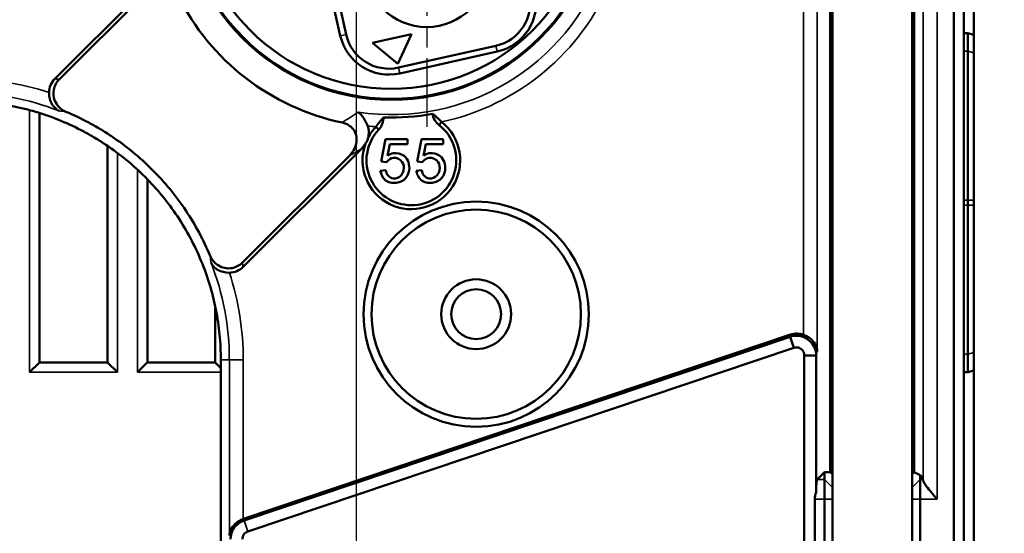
# Model space of a CAD drawing. Header units: millimetres. Extents: x 0 to 4638, y -120 to 1188.
# Tile 140 of 256: x 678 to 727, y 963 to 989. Entities that reach past the tile are written whole.
import ezdxf

# ---------------------------------------------------------------- set-up
doc = ezdxf.new("R2010")
doc.units = ezdxf.units.MM
doc.header["$LTSCALE"] = 2
doc.linetypes.add('CHAIN', pattern=[0.3543, 0.2362, -0.0295, 0.0591, -0.0295])
for name, color, linetype, lineweight in [('Bemaßung (ISO)', 7, 'Continuous', 25), ('Mittelpunktmarkierung (ISO)', 7, 'Continuous', 25), ('Sichtbar (ISO)', 7, 'Continuous', 50), ('Sichtbar schmal (ISO)', 7, 'Continuous', 35)]:
    doc.layers.add(name, color=color, linetype=linetype, lineweight=lineweight)
doc.styles.add('Notiztext (DIN)', font='isocpeur.ttf')
doc.dimstyles.new('Standard (DIN)', dxfattribs={"dimscale": 2, "dimtxt": 3.5, "dimasz": 2.5, "dimexe": 2, "dimexo": 0.5, "dimgap": 0.5, "dimtad": 1, "dimrnd": 1e-08, "dimtxsty": 'Notiztext (DIN)', "dimcen": 0.09, "dimdle": 10, "dimclrd": 256, "dimclre": 256, "dimclrt": 256, "dimadec": 0, "dimazin": 0, "dimtfac": 1, "dimtmove": 0, "dimatfit": 3, "dimfxl": 1, "dimtolj": 1, "dimtzin": 0, "dimlwd": -1, "dimlwe": -1, "dimarcsym": 0})

# ---------------------------------------------------------------- blocks, each defined once
blk = doc.blocks.new('*D37')
at = {"layer": 'Bemaßung (ISO)', "transparency": 16777216}
for p, q in [((260.895, 939.952), (260.895, 1084.205)), ((694.895, 939.352), (694.895, 1084.205)), ((265.895, 1080.205), (689.895, 1080.205))]:
    blk.add_line(p, q, dxfattribs=at)
for points in [[(265.895, 1081.038), (265.895, 1079.372), (260.895, 1080.205)], [(689.895, 1081.038), (689.895, 1079.372), (694.895, 1080.205)]]:
    blk.add_solid(points, dxfattribs=at)
at = {"layer": 'Defpoints', "color": 0, "transparency": 16777216}
for p in [(694.895, 1080.205), (260.895, 938.952), (694.895, 938.352)]:
    blk.add_point(p, dxfattribs=at)
at = {"layer": 'Bemaßung (ISO)', "transparency": 16777216, "insert": (470.545, 1088.205), "char_height": 7, "attachment_point": 1, "style": 'Notiztext (DIN)'}
blk.add_mtext('\\A1;434', dxfattribs=at)
blk = doc.blocks.new('*D40')
at = {"layer": 'Bemaßung (ISO)', "transparency": 16777216}
for p, q in [((642.095, 995.452), (791.791, 995.452)), ((787.791, 559.452), (787.791, 990.452)), ((642.095, 554.452), (791.791, 554.452))]:
    blk.add_line(p, q, dxfattribs=at)
for points in [[(786.958, 990.452), (788.625, 990.452), (787.791, 995.452)], [(786.958, 559.452), (788.625, 559.452), (787.791, 554.452)]]:
    blk.add_solid(points, dxfattribs=at)
at = {"layer": 'Defpoints', "color": 0, "transparency": 16777216}
for p in [(641.095, 995.452), (787.791, 995.452), (641.095, 554.452)]:
    blk.add_point(p, dxfattribs=at)
at = {"layer": 'Bemaßung (ISO)', "transparency": 16777216, "insert": (779.791, 768.342), "char_height": 7, "attachment_point": 1, "rotation": 90, "style": 'Notiztext (DIN)'}
blk.add_mtext('\\A1;441', dxfattribs=at)

msp = doc.modelspace()

# ---------------------------------------------------------------- linework, layer by layer
at = {"layer": 'Mittelpunktmarkierung (ISO)', "linetype": 'CHAIN', "ltscale": 9.00068}
msp.add_line((698.4146, 1000.0611), (698.4146, 983.8611), dxfattribs=at)
at = {"layer": 'Sichtbar (ISO)'}
for p, q in [((724.8447, 950.2748), (724.8447, 1012.9463)), ((725.3447, 1012.9463), (725.3447, 950.2748)), ((725.8447, 988.4757), (725.8447, 1012.108)), ((694.0828, 988.4276), (691.1969, 1001.2972)), ((691.4896, 1001.3628), (694.3755, 988.4933)), ((718.7558, 965.4931), (718.7558, 997.7277)), ((722.7558, 997.7277), (722.7558, 965.4931)), ((722.8558, 996.7033), (722.8558, 966.5175)), ((718.644, 966.5293), (718.644, 996.6915)), ((679.7679, 986.2669), (684.6335, 991.1324)), ((679.9852, 986.2348), (684.3664, 990.616)), ((697.6511, 988.5104), (695.6996, 988.0728)), ((696.9598, 987.0231), (697.6511, 988.5104)), ((725.5447, 988.5564), (725.3447, 988.5564)), ((725.5447, 987.6509), (725.5447, 988.5564)), ((725.5447, 988.5564), (725.8447, 988.4757)), ((725.8447, 988.4757), (725.8447, 987.5708)), ((695.6996, 988.0728), (696.9598, 987.0231)), ((697.0036, 986.828), (701.8824, 987.922)), ((701.9481, 987.6293), (697.0692, 986.5352)), ((725.5447, 987.6509), (725.5447, 980.1794)), ((725.8447, 980.1794), (725.8447, 987.5708)), ((679.0072, 984.9953), (679.0072, 984.9946)), ((679.0072, 984.5483), (679.0072, 972.0336)), ((699.1581, 984.0997), (699.0345, 983.9424)), ((695.8653, 983.8574), (696.0105, 983.7199)), ((682.4072, 972.0336), (682.4072, 982.9012)), ((696.3485, 983.2423), (696.1351, 982.1181)), ((697.4441, 983.2423), (696.3485, 983.2423)), ((696.4475, 982.3997), (696.5641, 982.9893)), ((696.5641, 982.9893), (697.4441, 982.9893)), ((697.4441, 982.9893), (697.4441, 983.2423)), ((698.1485, 983.2423), (697.9351, 982.1181)), ((699.2441, 983.2423), (698.1485, 983.2423)), ((698.2475, 982.3997), (698.3641, 982.9893)), ((698.3641, 982.9893), (699.2441, 982.9893)), ((699.2441, 982.9893), (699.2441, 983.2423)), ((694.5351, 982.3999), (689.1776, 977.0424)), ((689.2097, 976.8251), (695.139, 982.7545)), ((696.1351, 982.1181), (696.3903, 982.0851)), ((697.9351, 982.1181), (698.1903, 982.0851)), ((696.0867, 981.6539), (696.3705, 981.6781)), ((697.8867, 981.6539), (698.1705, 981.6781)), ((684.4072, 981.2241), (684.4072, 972.0336)), ((725.5447, 979.9244), (725.5447, 980.1794)), ((725.5447, 979.9244), (725.5447, 972.4529)), ((725.8447, 980.1794), (725.8447, 979.9244)), ((725.8447, 972.533), (725.8447, 979.9244)), ((687.8072, 976.4694), (687.8072, 976.4701)), ((687.8072, 972.0336), (687.8072, 974.8633)), ((716.6558, 973.426), (689.2306, 964.181)), ((689.2572, 964.0956), (716.6292, 973.3226)), ((716.8167, 972.7665), (716.6292, 973.3226)), ((716.8167, 972.7665), (689.4446, 963.5395)), ((725.8447, 972.533), (725.8447, 971.628)), ((679.0053, 972.0336), (678.5072, 971.5356)), ((679.0053, 972.0336), (682.4091, 972.0336)), ((682.9072, 971.5356), (682.4091, 972.0336)), ((684.4053, 972.0336), (683.9072, 971.5356)), ((684.4053, 972.0336), (687.8091, 972.0336)), ((688.0917, 971.7511), (687.8091, 972.0336)), ((688.0917, 972.158), (688.0917, 948.8881)), ((717.3448, 949.3721), (717.3448, 972.3794)), ((717.3448, 972.3794), (717.9399, 972.3794)), ((717.9399, 972.3794), (717.9399, 965.5153)), ((725.5447, 971.5473), (725.5447, 972.4529)), ((725.3447, 971.5473), (725.5447, 971.5473)), ((725.8447, 971.628), (725.5447, 971.5473)), ((725.8447, 947.8009), (725.8447, 971.628)), ((718.3558, 966.5297), (717.9862, 966.1601)), ((718.3558, 966.5297), (718.644, 966.5293)), ((718.3558, 966.5297), (718.3558, 966.1601)), ((718.3558, 965.1615), (718.3558, 966.1601)), ((718.7558, 966.4174), (718.644, 966.5293)), ((722.8558, 966.5175), (722.7558, 966.4174)), ((722.8558, 966.5175), (723.1558, 966.3677)), ((723.1558, 966.3677), (723.2941, 966.1601)), ((723.1558, 966.1601), (723.1558, 966.3677)), ((723.1558, 966.1601), (723.1558, 965.1615)), ((717.8717, 952.0594), (717.8717, 965.1615)), ((718.3558, 965.1615), (718.3558, 952.0594)), ((718.7558, 965.4931), (718.7558, 965.1615)), ((718.7558, 952.0594), (718.7558, 965.1615)), ((722.7558, 965.1615), (722.7558, 965.4931)), ((722.7558, 965.1615), (722.7558, 952.0594)), ((723.1558, 952.0594), (723.1558, 965.1615))]:
    msp.add_line(p, q, dxfattribs=at)
for centre, radius in [((696.6447, 995.7605), 10.55), ((696.6447, 995.7605), 10.5), ((696.6447, 995.7605), 10), ((698.4146, 991.9611), 3.1), ((700.8947, 974.4519), 5.65), ((700.8947, 974.4519), 5.25), ((700.8947, 974.4519), 1.75), ((700.8947, 974.4519), 1.25)]:
    msp.add_circle(centre, radius, dxfattribs=at)
for centre, radius, start, end in [((696.6447, 995.7605), 11.9489, 206.38518, 258.07059), ((701.401, 990.0687), 2.2, 282.63909, 12.63909), ((701.401, 990.0687), 2.5, 282.63909, 12.63909), ((696.5222, 988.9746), 2.5, 192.63909, 282.63909), ((696.5222, 988.9746), 2.2, 192.63909, 282.63909), ((696.6447, 995.7605), 11.4387, 268.05616, 280.36202), ((697.6445, 982.1731), 2.45, 159.92596, 51.8457), ((697.6445, 982.1731), 2.25, 136.57164, 51.8457), ((697.6445, 982.1731), 2.45, 136.57173, 152.54326)]:
    msp.add_arc(centre, radius, start, end, dxfattribs=at)
for centre, major_axis, ratio, start_param, end_param in [((673.8855, 970.9427), (-10.6195, -10.6195), 0.9987828, 3.5155547, 3.5156632), ((694.3433, 983.3915), (1.0442, 0.64), 0.8161371, 4.9983831, 5.2770218), ((673.8855, 970.9427), (-10.6195, -10.6195), 0.9987828, 2.7675492, 2.7676123), ((716.9613, 972.4574), (-0.2546, -0.9897), 0.9785797, 3.0552929, 3.7086398), ((717.9889, 965.1615), (0, 1), 0.0524078, 0.0523599, 1.2091313), ((723.2923, 965.1615), (0, 1), 0.0349208, 5.9527766, 6.2308254), ((718.9255, 965.1615), (-1.0538, 0), 0.9489646, 5.9215203, 6.2831853), ((689.5542, 963.2186), (0.3017, -0.9696), 0.9847996, 3.1646774, 3.1788672)]:
    msp.add_ellipse(centre, major_axis=major_axis, ratio=ratio, start_param=start_param, end_param=end_param, dxfattribs=at)
for points, knots in [([(679.4787, 985.579), (679.4796, 985.7068), (679.5056, 985.8331), (679.6049, 986.0691), (679.6773, 986.1762), (679.7679, 986.2669)], [0.000001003, 0.000001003, 0.000001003, 0.000001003, 0.03835142, 0.03835142, 0.076805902, 0.076805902, 0.076805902, 0.076805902]), ([(679.9852, 986.2348), (679.9183, 986.1679), (679.8612, 986.0918), (679.7654, 985.9163), (679.7301, 985.8165), (679.689, 985.5878), (679.6911, 985.4597), (679.7439, 985.2116), (679.7938, 985.0942), (679.9228, 984.9013), (679.9949, 984.8233), (680.1519, 984.6986), (680.2342, 984.65), (680.3219, 984.6133)], [-0.19632695, -0.19632695, -0.19632695, -0.19632695, -0.16791444, -0.16791444, -0.13630613, -0.13630613, -0.09815674, -0.09815674, -0.06017808, -0.06017808, -0.02851975, -0.02851975, 0, 0, 0, 0]), ([(679.4787, 985.579), (679.4779, 985.4758), (679.4943, 985.3459), (679.5169, 985.2579), (679.5394, 985.17), (679.5921, 985.0467), (679.6258, 984.9889), (679.682, 984.8927), (679.837, 984.7335), (679.9343, 984.6806), (679.9538, 984.6699), (679.9705, 984.662), (679.9824, 984.6566)], [0, 0, 0, 0, 0.25, 0.25, 0.25, 0.5, 0.5, 0.5, 0.9164512, 0.9164512, 0.9164512, 1, 1, 1, 1]), ([(675.1008, 985.1489), (675.9486, 985.1489), (676.7926, 985.0668), (677.8425, 984.8584), (678.0526, 984.8113), (678.4675, 984.7073), (678.673, 984.6504), (679.2835, 984.4651), (679.6827, 984.3222), (680.4656, 983.998), (680.8492, 983.8168), (681.4129, 983.5157), (681.5988, 983.4104), (681.9666, 983.1899), (682.1482, 983.0748), (683.0363, 982.4808), (683.691, 981.9423), (684.5912, 981.0415), (684.8775, 980.7256), (685.4216, 980.0615), (685.676, 979.7175), (686.3827, 978.6569), (686.7816, 977.9092), (687.2703, 976.7262), (687.4151, 976.3197), (687.6614, 975.5027), (687.7638, 975.0906), (687.9278, 974.2592), (687.9895, 973.8399), (688.0711, 973.0009), (688.0917, 972.5804), (688.0917, 972.158)], [0, 0, 0, 0, 0.1250697, 0.1250697, 0.1563525, 0.1563525, 0.1876353, 0.1876353, 0.2502009, 0.2502009, 0.3127665, 0.3127665, 0.3440494, 0.3440494, 0.3753322, 0.3753322, 0.5004634, 0.5004634, 0.563029, 0.563029, 0.6255946, 0.6255946, 0.7507259, 0.7507259, 0.8132915, 0.8132915, 0.8758571, 0.8758571, 0.9384228, 0.9384228, 1, 1, 1, 1]), ([(687.5561, 977.3791), (687.2223, 978.176), (686.8163, 978.9324), (686.094, 980.0163), (685.8297, 980.3739), (685.264, 981.0643), (684.9663, 981.3927), (684.0306, 982.3291), (683.3499, 982.8889), (682.4267, 983.5064), (682.2379, 983.6261), (681.8556, 983.8553), (681.6623, 983.9647), (681.0928, 984.269), (680.7111, 984.4503), (680.3219, 984.6133)], [0, 0, 0, 0, 0.2464977, 0.2464977, 0.3729676, 0.3729676, 0.4994376, 0.4994376, 0.7523774, 0.7523774, 0.8156124, 0.8156124, 0.8788474, 0.8788474, 1, 1, 1, 1]), ([(695.4545, 983.8914), (695.425, 983.9685), (695.3919, 984.0436), (695.3209, 984.1826), (695.2835, 984.2464), (695.2025, 984.3666), (695.1587, 984.4222), (695.0713, 984.5161), (695.0275, 984.5555), (694.9831, 984.5881), (694.9821, 984.5889), (694.9812, 984.5895)], [-0.095099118, -0.095099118, -0.095099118, -0.095099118, -0.070697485, -0.070697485, -0.047377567, -0.047377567, -0.022804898, -0.022804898, 0, 0, 0.000458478, 0.000458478, 0.000458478, 0.000458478]), ([(699.0345, 983.9424), (699.0161, 983.957), (698.9982, 983.972), (698.9599, 984.0068), (698.9402, 984.0266), (698.881, 984.0926), (698.8469, 984.141), (698.7544, 984.307), (698.7208, 984.4263), (698.7021, 984.5084)], [-0.046973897, -0.046973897, -0.046973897, -0.046973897, -0.042422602, -0.042422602, -0.036963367, -0.036963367, -0.025242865, -0.025242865, -0.000011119, -0.000011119, -0.000011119, -0.000011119]), ([(698.7021, 984.5084), (698.7381, 984.4821), (698.7757, 984.4535), (698.8516, 984.3924), (698.89, 984.3597), (699.0059, 984.256), (699.0842, 984.1797), (699.1581, 984.0997)], [-0.065273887, -0.065273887, -0.065273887, -0.065273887, -0.048970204, -0.048970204, -0.032665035, -0.032665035, 0, 0, 0, 0]), ([(694.5351, 982.3999), (694.6171, 982.4819), (694.689, 982.5741), (694.8107, 982.7841), (694.8575, 982.9034), (694.9032, 983.1383), (694.9064, 983.2515), (694.87, 983.4722), (694.8313, 983.5766), (694.7172, 983.7587), (694.6463, 983.8348), (694.5039, 983.9417), (694.4393, 983.9785), (694.3079, 984.0349), (694.242, 984.0554), (694.1748, 984.0696)], [-0.21389313, -0.21389313, -0.21389313, -0.21389313, -0.17923816, -0.17923816, -0.14127428, -0.14127428, -0.10749447, -0.10749447, -0.07409288, -0.07409288, -0.04290814, -0.04290814, -0.02062701, -0.02062701, -0.00000026, -0.00000026, -0.00000026, -0.00000026]), ([(695.4545, 983.8914), (695.4903, 983.7978), (695.5085, 983.699), (695.5123, 983.4987), (695.498, 983.3991), (695.4705, 983.3028)], [0.000001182, 0.000001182, 0.000001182, 0.000001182, 0.030062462, 0.030062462, 0.060043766, 0.060043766, 0.060043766, 0.060043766]), ([(695.8652, 983.8574), (695.9267, 983.9472), (695.993, 984.0342), (696.0924, 984.1537), (696.1255, 984.1918), (696.1917, 984.2634), (696.2249, 984.2972), (696.2567, 984.3284)], [-0.065621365, -0.065621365, -0.065621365, -0.065621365, -0.032789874, -0.032789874, -0.016384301, -0.016384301, 0, 0, 0, 0]), ([(696.2567, 984.3284), (696.251, 984.2549), (696.2362, 984.127), (696.1673, 983.9441), (696.1407, 983.8911), (696.0915, 983.8168), (696.0746, 983.794), (696.0418, 983.754), (696.0264, 983.7368), (696.0105, 983.7199)], [-0.074441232, -0.074441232, -0.074441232, -0.074441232, -0.033706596, -0.033706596, -0.015536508, -0.015536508, -0.006965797, -0.006965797, -0.000004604, -0.000004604, -0.000004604, -0.000004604]), ([(695.3434, 983.0141), (695.3743, 983.0557), (695.4037, 983.1014), (695.4391, 983.1767), (695.4495, 983.2039), (695.4639, 983.2556), (695.4684, 983.2793), (695.4705, 983.3028)], [0.000001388, 0.000001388, 0.000001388, 0.000001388, 0.016183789, 0.016183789, 0.024961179, 0.024961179, 0.032531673, 0.032531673, 0.032531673, 0.032531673]), ([(696.4475, 982.3997), (696.5444, 982.4673), (696.8009, 982.5824), (697.4204, 982.4535), (697.6373, 981.7373), (697.3266, 981.1372), (696.8286, 981.0038), (696.3153, 981.1223), (696.146, 981.3871), (696.0867, 981.6539)], [0, 0, 0, 0, 0.0875576, 0.2364303, 0.443389, 0.5902988, 0.741497, 0.8243129, 1, 1, 1, 1]), ([(698.2475, 982.3997), (698.3444, 982.4673), (698.6009, 982.5824), (699.2204, 982.4535), (699.4373, 981.7373), (699.1266, 981.1372), (698.6286, 981.0038), (698.1153, 981.1223), (697.946, 981.3871), (697.8867, 981.6539)], [0, 0, 0, 0, 0.0875576, 0.2364303, 0.443389, 0.5902988, 0.741497, 0.8243129, 1, 1, 1, 1]), ([(696.3903, 982.0851), (696.5054, 982.2185), (696.7399, 982.3859), (697.2578, 982.1527), (697.2851, 981.7094), (697.1379, 981.3577), (696.7717, 981.2023), (696.4478, 981.3916), (696.3817, 981.5696), (696.3705, 981.6781)], [0, 0, 0, 0, 0.1589423, 0.3488749, 0.5060994, 0.6178196, 0.7738339, 0.8916214, 1, 1, 1, 1]), ([(698.1903, 982.0851), (698.3054, 982.2185), (698.5399, 982.3859), (699.0578, 982.1527), (699.0851, 981.7094), (698.9379, 981.3577), (698.5717, 981.2023), (698.2478, 981.3916), (698.1817, 981.5696), (698.1705, 981.6781)], [0, 0, 0, 0, 0.1589423, 0.3488749, 0.5060994, 0.6178196, 0.7738339, 0.8916214, 1, 1, 1, 1]), ([(687.5561, 977.3791), (687.5928, 977.2916), (687.6412, 977.2094), (687.7658, 977.0525), (687.8435, 976.9805), (688.0362, 976.8514), (688.1536, 976.8014), (688.4016, 976.7483), (688.5297, 976.7461), (688.7586, 976.7871), (688.8586, 976.8224), (689.0344, 976.9182), (689.1106, 976.9754), (689.1776, 977.0424)], [-0.1962315, -0.1962315, -0.1962315, -0.1962315, -0.1677643, -0.1677643, -0.13616733, -0.13616733, -0.09820956, -0.09820956, -0.06007483, -0.06007483, -0.02843681, -0.02843681, 0, 0, 0, 0]), ([(687.5993, 977.0397), (687.6155, 977.004), (687.6618, 976.9176), (687.7307, 976.8429), (687.7996, 976.7683), (687.8439, 976.7343), (687.9316, 976.6831), (688.1072, 976.5807), (688.3153, 976.5343), (688.5218, 976.5359)], [0, 0, 0, 0, 0.25, 0.25, 0.25, 0.5, 0.5, 0.5, 0.99999958, 0.99999958, 0.99999958, 0.99999958]), ([(689.2097, 976.8251), (689.1193, 976.7347), (689.0125, 976.6625), (688.7766, 976.563), (688.65, 976.5368), (688.5218, 976.5359)], [0, 0, 0, 0, 0.038350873, 0.038350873, 0.076831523, 0.076831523, 0.076831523, 0.076831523]), ([(716.6292, 973.3226), (716.7431, 973.3595), (716.8629, 973.3758), (717.1122, 973.3647), (717.2395, 973.3339), (717.4163, 973.2527), (717.4724, 973.22), (717.5776, 973.1442), (717.6264, 973.1013), (717.7594, 972.9592), (717.8287, 972.8481), (717.9171, 972.6159), (717.9391, 972.4981), (717.9399, 972.3794)], [-0.18866937, -0.18866937, -0.18866937, -0.18866937, -0.15265553, -0.15265553, -0.11377828, -0.11377828, -0.09433333, -0.09433333, -0.07487717, -0.07487717, -0.0358688, -0.0358688, 0, 0, 0, 0]), ([(717.9975, 972.6033), (717.9928, 972.6938), (717.9699, 972.7918), (717.8826, 972.9805), (717.8182, 973.0712), (717.6826, 973.2069), (717.6094, 973.2653), (717.4551, 973.3579), (717.3764, 973.3942), (717.2984, 973.422)], [-0.50074363, -0.50074363, -0.50074363, -0.50074363, -0.46265414, -0.46265414, -0.42456466, -0.42456466, -0.39624917, -0.39624917, -0.37177344, -0.37177344, -0.37177344, -0.37177344]), ([(717.3448, 972.3794), (717.3449, 972.4441), (717.3297, 972.5085), (717.2722, 972.6231), (717.2299, 972.6732), (717.1275, 972.7484), (717.0673, 972.7733), (716.9421, 972.7926), (716.8771, 972.787), (716.8167, 972.7665)], [0, 0, 0, 0, 0.25, 0.25, 0.5, 0.5, 0.75, 0.75, 1, 1, 1, 1]), ([(724.0032, 965.1615), (723.9135, 965.2687), (723.816, 965.3852), (723.6319, 965.6097), (723.5454, 965.7178), (723.4297, 965.8729), (723.3849, 965.9365), (723.3244, 966.0388), (723.3066, 966.0791), (723.3036, 966.1074)], [0, 0, 0, 0, 0.04194307, 0.04194307, 0.08388614, 0.08388614, 0.11228337, 0.11228337, 0.13811937, 0.13811937, 0.13811937, 0.13811937]), ([(689.2171, 964.1764), (689.1392, 964.1487), (689.0606, 964.112), (688.9069, 964.0184), (688.8341, 963.9592), (688.6981, 963.8205), (688.6334, 963.7272), (688.5457, 963.5331), (688.5228, 963.4322), (688.5181, 963.3391)], [-0.13012595, -0.13012595, -0.13012595, -0.13012595, -0.10564568, -0.10564568, -0.07732648, -0.07732648, -0.03866324, -0.03866324, 0, 0, 0, 0]), ([(688.5757, 963.1541), (688.5762, 963.2573), (688.5928, 963.36), (688.657, 963.5566), (688.7043, 963.6493), (688.8256, 963.8172), (688.8991, 963.8913), (689.0662, 964.0143), (689.1588, 964.0624), (689.2572, 964.0956)], [-0.12452587, -0.12452587, -0.12452587, -0.12452587, -0.09339722, -0.09339722, -0.06227308, -0.06227308, -0.03112748, -0.03112748, 0, 0, 0, 0]), ([(689.4446, 963.5395), (689.3653, 963.5129), (689.295, 963.4604), (689.1975, 963.3232), (689.1706, 963.2389), (689.1707, 963.1541)], [0, 0, 0, 0, 0.5, 0.5, 1, 1, 1, 1])]:
    msp.add_open_spline(points, degree=3, knots=knots, dxfattribs=at)
at = {"layer": 'Sichtbar schmal (ISO)'}
for p, q in [((724.0032, 998.0594), (724.0032, 965.1615)), ((723.3036, 966.1074), (723.3036, 997.1135)), ((717.9975, 994.6779), (717.9975, 972.6033)), ((717.2984, 973.422), (717.2984, 993.8406)), ((694.0828, 988.4276), (694.3755, 988.4933)), ((701.8824, 987.922), (701.9481, 987.6293)), ((725.3447, 987.6509), (725.5447, 987.6509)), ((725.5447, 987.6509), (725.8447, 987.5708)), ((697.0036, 986.828), (697.0692, 986.5352)), ((678.5072, 985.1372), (678.5072, 985.1362)), ((678.5072, 984.6948), (678.5072, 971.5356)), ((682.9072, 971.5356), (682.9072, 982.5437)), ((683.9072, 981.7106), (683.9072, 971.5356)), ((725.5447, 980.1794), (725.3447, 980.1794)), ((725.3447, 979.9244), (725.5447, 979.9244)), ((725.5447, 980.1794), (725.8447, 980.1794)), ((725.5447, 979.9244), (725.8447, 979.9244)), ((688.3072, 974.529), (688.3072, 974.5361)), ((716.6292, 973.3226), (716.6558, 973.426)), ((717.9975, 972.6033), (717.9399, 972.3794)), ((725.5447, 972.4529), (725.8447, 972.533)), ((688.0917, 972.158), (688.5181, 972.158)), ((688.5181, 963.3391), (688.5181, 972.158)), ((688.5181, 972.158), (689.2171, 972.158)), ((689.2171, 972.158), (689.2171, 964.1764)), ((725.5447, 972.4529), (725.3447, 972.4529)), ((678.5072, 971.5356), (682.9072, 971.5356)), ((683.9072, 971.5356), (688.0917, 971.5356)), ((718.3558, 966.1601), (717.9862, 966.1601)), ((718.7558, 965.7606), (718.3558, 966.1601)), ((723.1558, 966.1601), (722.7558, 965.7606)), ((723.2941, 966.1601), (723.1558, 966.1601)), ((717.8717, 965.1615), (718.3558, 965.1615)), ((718.7558, 965.1615), (718.3558, 965.1615)), ((723.1558, 965.1615), (722.7558, 965.1615)), ((723.1558, 965.1615), (724.0032, 965.1615)), ((689.2306, 964.181), (689.2572, 964.0956)), ((689.4446, 963.5395), (689.2572, 964.0956))]:
    msp.add_line(p, q, dxfattribs=at)
for radius, start, end in [(11.2941, 261.53051, 340.41429), (11.9286, 282.16368, 337.70041), (11.9286, 264.27374, 266.2535)]:
    msp.add_arc((696.6447, 995.7605), radius, start, end, dxfattribs=at)
for centre, major_axis, ratio, start_param, end_param in [((671.0851, 947.0923), (6.252, 39.0047), 0.5956292, 6.1896931, 6.3783681), ((467.058, 763.6829), (219.4961, 219.4961), 0.1736482, 0.126597, 0.1298952), ((670.5475, 948.4288), (-7.0855, -36.9071), 0.5943054, 3.0323346, 3.2551965), ((459.3641, 737.127), (227.094, 244.8021), 0.1650635, 0.1149937, 0.1200795), ((649.6075, 967.3606), (38.68, 7.2821), 0.5807667, 6.1742809, 6.3920193), ((467.5952, 765.0434), (218.5398, 218.5398), 0.1736482, 6.1532681, 6.1565808), ((649.2444, 967.9022), (39.7858, 6.5515), 0.589373, 6.1864397, 6.3732366)]:
    msp.add_ellipse(centre, major_axis=major_axis, ratio=ratio, start_param=start_param, end_param=end_param, dxfattribs=at)
for points in [[(694.1748, 984.0696), (694.4502, 984.2442), (694.719, 984.4175), (694.9812, 984.5895)], [(695.139, 982.7545), (694.9358, 982.6339), (694.7346, 982.5158), (694.5351, 982.3999)]]:
    msp.add_open_spline(points, degree=3, dxfattribs=at)
msp.add_open_spline([(687.5993, 977.0397), (687.5929, 977.0952), (687.5861, 977.1505), (687.5791, 977.2055), (687.5717, 977.2636), (687.5641, 977.3215), (687.5561, 977.3791)], degree=3, knots=[0.00000002, 0.00000002, 0.00000002, 0.00000002, 0.48646836, 0.48646836, 0.48646836, 1, 1, 1, 1], dxfattribs=at)

# ---------------------------------------------------------------- dimensions: what is measured, and where the dimension line sits
at = {"layer": 'Bemaßung (ISO)'}
for base, p1, p2, angle, picture, middle in [((694.8947, 1080.2049), (260.8947, 938.9519), (694.8947, 938.3519), 180, '*D37', (477.8947, 1080.2049)), ((787.7914, 995.4519), (641.0947, 554.4519), (641.0947, 995.4519), 90, '*D40', (787.7914, 774.9919))]:
    dim = msp.add_linear_dim(base=base, p1=p1, p2=p2, angle=angle, dimstyle='Standard (DIN)', override={"dimgap": 0.5, "dimdec": 2, "dimtol": 0, "dimlim": 0, "dimtp": 0, "dimtm": 0, "dimtdec": 2, "dimtofl": 0, "dimatfit": 1}, dxfattribs=at)
    dim.commit()
    dim.dimension.update_dxf_attribs({"geometry": picture, "text_midpoint": middle, "dimtype": 160})

doc.saveas('drawing.dxf')
